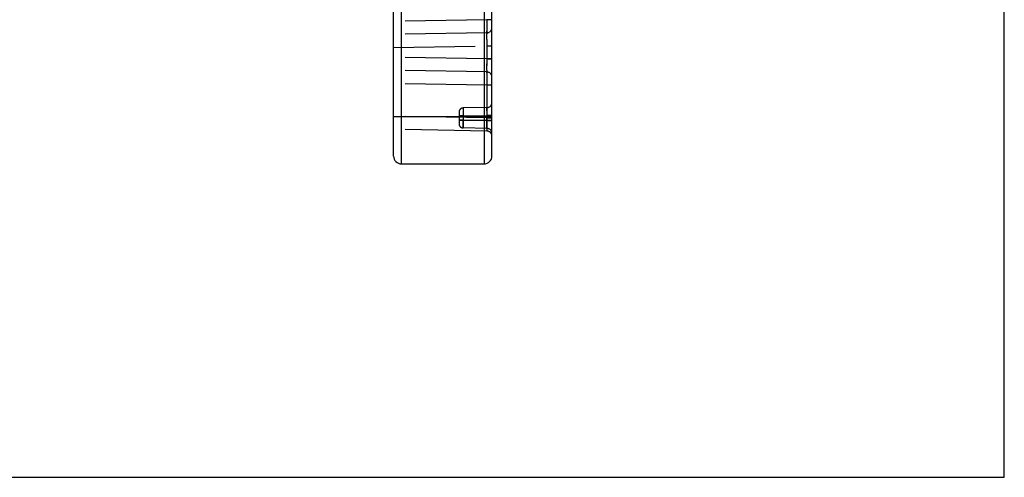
# Model space of a CAD drawing. Header units: inches. Extents: x 0 to 56.7, y 0 to 36.7.
# Tile 23 of 50: x 52.9 to 56.7, y 0 to 1.7. Entities that reach past the tile are written whole.
import ezdxf

# ---------------------------------------------------------------- set-up
doc = ezdxf.new("R2010")
doc.units = ezdxf.units.IN
doc.header["$LTSCALE"] = 3.116667
doc.header["$MEASUREMENT"] = 0
doc.linetypes.add('HIDDEN', pattern=[0.2, 0.1, -0.1])
doc.layers.get('0').update_dxf_attribs({"linetype": 'CONTINUOUS'})
doc.layers.add('_135375', color=7, linetype='CONTINUOUS')

msp = doc.modelspace()

# ---------------------------------------------------------------- linework, layer by layer
at = {"color": 7, "linetype": 'Continuous'}
for p, q in [((56.6667, 0), (56.6667, 36.6667)), ((0, 0), (56.6667, 0))]:
    msp.add_line(p, q, dxfattribs=at)
at = {"layer": '_135375', "color": 9, "linetype": 'Continuous'}
for p, q in [((54.683, 4.4446), (54.683, 1.1946)), ((54.368, 1.1946), (54.368, 2.9939)), ((54.713, 1.3746), (54.338, 1.3746))]:
    msp.add_line(p, q, dxfattribs=at)
at = {"layer": '_135375', "color": 7, "linetype": 'Continuous'}
for p, q in [((54.713, 1.2246), (54.713, 4.4146)), ((54.338, 1.2246), (54.338, 2.9939)), ((54.368, 1.1946), (54.683, 1.1946))]:
    msp.add_line(p, q, dxfattribs=at)
at = {"layer": '_135375', "color": 8, "linetype": 'HIDDEN'}
for p, q in [((54.6934, 1.7442), (54.338, 1.738)), ((54.713, 1.7442), (54.6934, 1.7442)), ((54.6934, 1.7442), (54.6935, 1.7251)), ((54.6934, 1.6942), (54.338, 1.688)), ((54.6934, 1.6938), (54.6934, 1.6942)), ((54.6935, 1.7251), (54.6935, 1.7138)), ((54.6935, 1.7138), (54.6935, 1.7046)), ((54.6935, 1.6839), (54.6935, 1.6904)), ((54.6935, 1.6693), (54.6935, 1.6839)), ((54.338, 1.6381), (54.6934, 1.6443)), ((54.6934, 1.6443), (54.713, 1.6443)), ((54.6934, 1.6443), (54.6934, 1.5949)), ((54.6934, 1.5949), (54.338, 1.6011)), ((54.713, 1.5949), (54.6934, 1.5949)), ((54.6934, 1.5949), (54.713, 1.5949)), ((54.6934, 1.5949), (54.6935, 1.5699)), ((54.6934, 1.5449), (54.338, 1.5511)), ((54.6934, 1.5449), (54.6934, 1.5454)), ((54.6934, 1.5445), (54.6934, 1.5449)), ((54.6935, 1.5596), (54.6935, 1.5758)), ((54.6935, 1.5516), (54.6935, 1.5596)), ((54.6935, 1.5411), (54.6935, 1.5432)), ((54.6935, 1.5411), (54.6935, 1.5346)), ((54.6935, 1.5079), (54.6934, 1.4949)), ((54.6935, 1.5382), (54.6935, 1.5303)), ((54.6935, 1.5303), (54.6935, 1.5199)), ((54.6935, 1.5199), (54.6935, 1.5079)), ((54.6934, 1.4949), (54.338, 1.5011)), ((54.713, 1.4949), (54.6934, 1.4949)), ((54.6934, 1.4949), (54.6934, 1.3299)), ((54.588, 1.3927), (54.588, 1.3465)), ((54.6028, 1.4077), (54.6027, 1.4073)), ((54.6027, 1.4073), (54.6027, 1.4062)), ((54.6027, 1.4044), (54.6027, 1.4019)), ((54.6027, 1.3989), (54.6027, 1.3913)), ((54.6027, 1.3913), (54.6028, 1.3777)), ((54.6027, 1.3913), (54.6027, 1.3869)), ((54.6934, 1.4092), (54.6028, 1.4077)), ((54.6934, 1.4089), (54.6934, 1.4092)), ((54.6935, 1.3969), (54.6935, 1.4035)), ((54.6934, 1.3699), (54.338, 1.3761)), ((54.6028, 1.3777), (54.588, 1.3777)), ((54.6028, 1.3615), (54.588, 1.3615)), ((54.713, 1.3596), (54.588, 1.3596)), ((54.6027, 1.3522), (54.6028, 1.3615)), ((54.6027, 1.3403), (54.6027, 1.3522)), ((54.6028, 1.3777), (54.6934, 1.3793)), ((54.6028, 1.3777), (54.6028, 1.3315)), ((54.6934, 1.3599), (54.6028, 1.3615)), ((54.713, 1.3793), (54.6934, 1.3793)), ((54.6934, 1.3699), (54.713, 1.3699)), ((54.6934, 1.3699), (54.713, 1.3699)), ((54.6935, 1.3423), (54.6934, 1.3699)), ((54.6934, 1.3599), (54.713, 1.3599)), ((54.6934, 1.3599), (54.6935, 1.3507)), ((54.6934, 1.3199), (54.338, 1.3261)), ((54.6027, 1.3348), (54.6027, 1.3403)), ((54.6027, 1.3348), (54.6027, 1.333)), ((54.6934, 1.3299), (54.6028, 1.3315)), ((54.6934, 1.3303), (54.6934, 1.3299)), ((54.6934, 1.3199), (54.6934, 1.3204)), ((54.6935, 1.3346), (54.6935, 1.3508))]:
    msp.add_line(p, q, dxfattribs=at)
for points in [[(54.6935, 1.7046), (54.6935, 1.6981), (54.6935, 1.696), (54.6934, 1.6947), (54.6934, 1.6942)], [(54.6934, 1.6947), (54.6935, 1.696), (54.6935, 1.6981), (54.6935, 1.701)], [(54.6934, 1.6942), (54.6934, 1.6938), (54.6935, 1.6925), (54.6935, 1.6904)], [(54.6935, 1.6693), (54.6934, 1.6508), (54.6934, 1.6443)], [(54.6935, 1.5516), (54.6935, 1.5487), (54.6935, 1.5466), (54.6934, 1.5454), (54.6934, 1.5449)], [(54.6934, 1.5449), (54.6934, 1.5445), (54.6935, 1.5432), (54.6935, 1.5411)], [(54.6027, 1.4062), (54.6027, 1.4073), (54.6028, 1.4077)], [(54.6027, 1.4062), (54.6027, 1.4044), (54.6027, 1.3989)], [(54.6935, 1.4035), (54.6935, 1.406), (54.6935, 1.4078), (54.6934, 1.4089), (54.6934, 1.4092)], [(54.6935, 1.3969), (54.6935, 1.3885), (54.6934, 1.3839), (54.6934, 1.3793)], [(54.6028, 1.3315), (54.6027, 1.3319), (54.6027, 1.333), (54.6027, 1.3348)], [(54.6934, 1.3299), (54.6934, 1.3303), (54.6935, 1.3314), (54.6935, 1.3332), (54.6935, 1.3357), (54.6935, 1.3387)], [(54.6935, 1.3346), (54.6935, 1.3266), (54.6935, 1.3237), (54.6935, 1.3216), (54.6934, 1.3204), (54.6934, 1.3199)]]:
    msp.add_lwpolyline(points, dxfattribs=at)
for centre, radius, start, end in [((54.693, 1.7142), 0.02, 271.0004, 359.9974), ((54.693, 1.5249), 0.02, 0.0026, 88.9996), ((54.693, 1.4292), 0.02, 271, 360), ((54.603, 1.3927), 0.015, 91.0006, 180.0062), ((54.603, 1.3465), 0.015, 179.9922, 269.0002), ((54.693, 1.3099), 0.02, 0, 89), ((54.693, 1.2999), 0.02, 0, 89)]:
    msp.add_arc(centre, radius, start, end, dxfattribs=at)
at = {"layer": '_135375', "color": 7, "linetype": 'Continuous'}
for centre, start, end in [((54.368, 1.2246), 179.9999, 270), ((54.683, 1.2246), 270, 0.0001)]:
    msp.add_arc(centre, 0.03, start, end, dxfattribs=at)

doc.saveas('drawing.dxf')
